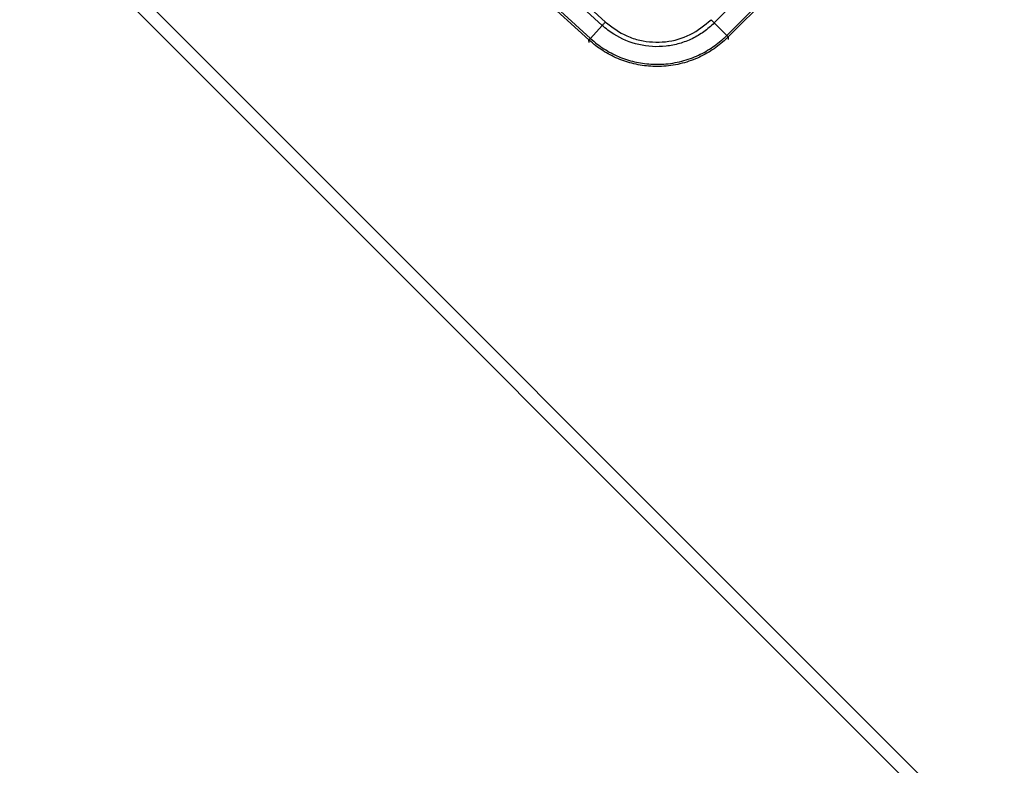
# Model space of a CAD drawing. Header units: millimetres. Extents: x 0 to 420, y 0 to 297.
# Tile 34 of 69: x 102.24 to 112.14, y 235.94 to 243.43. Entities that reach past the tile are written whole.
import ezdxf

# ---------------------------------------------------------------- set-up
doc = ezdxf.new("R2010")
doc.units = ezdxf.units.MM

msp = doc.modelspace()

# ---------------------------------------------------------------- linework, layer by layer
at = {"color": 7, "linetype": 'Continuous', "lineweight": 25}
for p, q in [((107.96533, 243.23109), (105.27979, 245.69194)), ((110.70724, 244.88382), (109.22576, 243.40234)), ((102.33859, 244.79925), (122.09709, 225.04075)), ((102.24309, 244.70374), (122.09709, 224.84974)), ((109.35106, 243.27704), (110.83255, 244.75852)), ((110.84781, 244.74348), (109.36599, 243.26166)), ((108.0993, 243.37776), (106.84647, 244.52578)), ((106.87758, 244.55973), (108.13042, 243.41172)), ((106.72589, 244.39591), (107.97958, 243.24711)), ((109.35106, 243.27704), (109.22576, 243.40234)), ((107.97958, 243.24711), (108.0993, 243.37776)), ((107.96579, 243.23068), (107.96533, 243.23109)), ((107.96636, 243.20428), (107.96579, 243.23068)), ((109.36599, 243.26166), (109.36556, 243.26122)), ((109.36556, 243.26122), (109.36614, 243.23482))]:
    msp.add_line(p, q, dxfattribs=at)
for centre, start, end in [((108.45102, 242.81227), 137.312825, 139.229884), ((108.89904, 242.82205), 43.270116, 45.187175)]:
    msp.add_arc(centre, 0.64071, start, end, dxfattribs=at)
for points in [[(108.0993, 243.37776), (108.10149, 243.38016), (108.10588, 243.38494), (108.11361, 243.39338), (108.12185, 243.40237), (108.12756, 243.4086), (108.13042, 243.41172)], [(109.22576, 243.40234), (109.22346, 243.40464), (109.21887, 243.40922), (109.21077, 243.4173), (109.20213, 243.42593), (109.19615, 243.4319), (109.19316, 243.43488)]]:
    msp.add_open_spline(points, degree=3, dxfattribs=at)
for points, knots in [([(109.22576, 243.40234), (109.22576, 243.40234), (109.19342, 243.37002), (109.12306, 243.31084), (109.00449, 243.24069), (108.87559, 243.19182), (108.69595, 243.15596), (108.46387, 243.16918), (108.24671, 243.25967), (108.13516, 243.34491), (108.0993, 243.37776), (108.0993, 243.37776)], [0, 0, 0, 0, 0.0000033, 0.1105476, 0.2210925, 0.3316535, 0.4422148, 0.6623288, 0.8823999, 0.9999967, 1, 1, 1, 1]), ([(108.13042, 243.41172), (108.19963, 243.35933), (108.30577, 243.27898), (108.51545, 243.21293), (108.73583, 243.2001), (108.99207, 243.26952), (109.12614, 243.37977), (109.19316, 243.43488)], [0, 0, 0, 0, 0.2205562, 0.338203, 0.5586709, 0.7793663, 1, 1, 1, 1]), ([(107.97958, 243.24711), (107.97627, 243.24344), (107.97083, 243.23741), (107.9664, 243.23241), (107.9657, 243.23155), (107.96533, 243.23109)], [0, 0, 0, 0, 0.419596, 0.6899063, 1, 1, 1, 1]), ([(109.36556, 243.26122), (109.35192, 243.24805), (109.29735, 243.19536), (109.19014, 243.11582), (109.03323, 243.03433), (108.85864, 242.98095), (108.67738, 242.95973), (108.50094, 242.97112), (108.33403, 243.01003), (108.17653, 243.0772), (108.05407, 243.15404), (107.98845, 243.211), (107.96579, 243.23068)], [0, 0, 0, 0, 0.03683633, 0.14734674, 0.25785685, 0.37890954, 0.49996205, 0.61039975, 0.72083755, 0.83127913, 0.94172098, 1, 1, 1, 1]), ([(107.97958, 243.24711), (107.97958, 243.24711), (107.97974, 243.24697), (107.9799, 243.24682), (107.98006, 243.24668)], [0, 0, 0, 0, 0.0062743, 1, 1, 1, 1]), ([(107.98006, 243.24668), (108.00226, 243.22742), (108.06653, 243.17169), (108.18645, 243.0965), (108.34066, 243.03078), (108.50407, 242.99272), (108.67679, 242.98158), (108.85423, 243.00234), (109.02515, 243.05457), (109.17879, 243.13429), (109.28379, 243.21213), (109.33724, 243.26369), (109.35061, 243.27658)], [0, 0, 0, 0, 0.0582884, 0.1687334, 0.2791781, 0.389608, 0.5000379, 0.6210827, 0.7421276, 0.8526416, 0.9631558, 1, 1, 1, 1]), ([(109.35061, 243.27658), (109.35076, 243.27673), (109.35091, 243.27688), (109.35106, 243.27704), (109.35106, 243.27704)], [0, 0, 0, 0, 0.9937257, 1, 1, 1, 1]), ([(109.35106, 243.27704), (109.35453, 243.27352), (109.36023, 243.26773), (109.36487, 243.26292), (109.3656, 243.2621), (109.36599, 243.26166)], [0, 0, 0, 0, 0.419605, 0.6899131, 1, 1, 1, 1])]:
    msp.add_open_spline(points, degree=3, knots=knots, dxfattribs=at)

doc.saveas('drawing.dxf')
